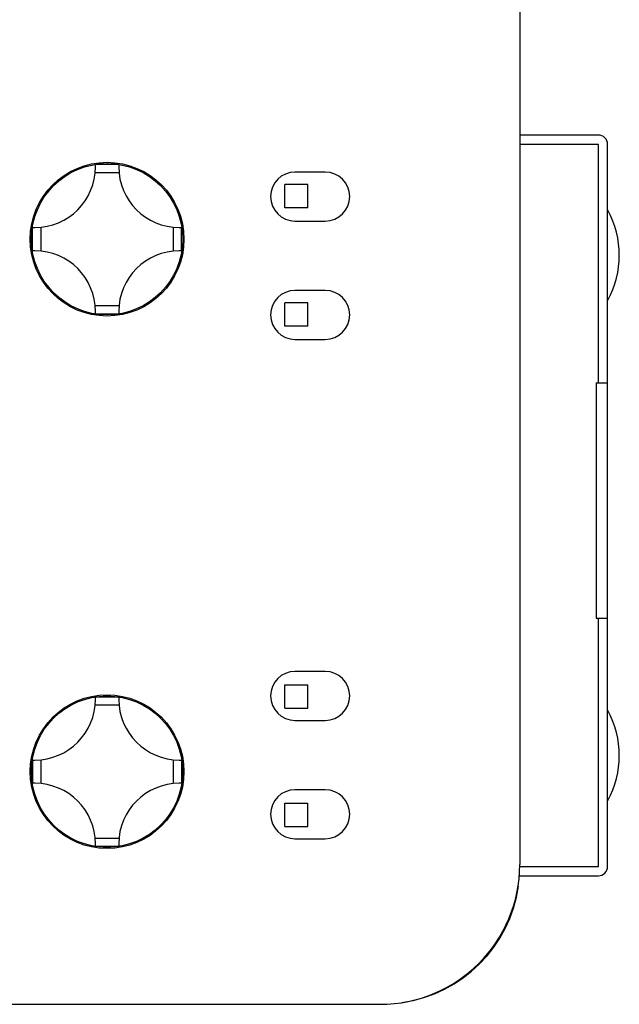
# Model space of a CAD drawing. Header units: millimetres. Extents: x 72 to 239, y 133 to 319.
# Tile 33 of 240: x 168 to 181, y 133 to 154. Entities that reach past the tile are written whole.
import ezdxf

# ---------------------------------------------------------------- set-up
doc = ezdxf.new("R2010")
doc.units = ezdxf.units.MM
doc.header["$LTSCALE"] = 5
doc.layers.get('0').update_dxf_attribs({"linetype": 'CONTINUOUS'})

msp = doc.modelspace()

# ---------------------------------------------------------------- linework, layer by layer
for p, q in [((178.638, 186.468), (178.629, 135.959)), ((180.316, 151.619), (178.632, 151.619)), ((180.316, 151.419), (178.631, 151.419)), ((180.316, 146.299), (180.316, 151.419)), ((180.516, 135.919), (180.516, 151.419)), ((170.016, 150.984), (169.516, 150.984)), ((169.516, 150.934), (169.516, 150.984)), ((170.016, 150.984), (170.016, 150.934)), ((170.022, 150.809), (169.51, 150.809)), ((174.451, 150.824), (173.801, 150.824)), ((174.081, 150.559), (173.581, 150.559)), ((173.581, 150.059), (173.581, 150.559)), ((174.081, 150.059), (174.081, 150.559)), ((174.081, 150.059), (173.581, 150.059)), ((173.801, 149.774), (174.451, 149.774)), ((168.166, 149.634), (168.216, 149.634)), ((168.166, 149.134), (168.166, 149.634)), ((168.341, 149.64), (168.341, 149.128)), ((171.191, 149.128), (171.191, 149.64)), ((171.316, 149.634), (171.366, 149.634)), ((171.366, 149.134), (171.366, 149.634)), ((168.216, 149.134), (168.166, 149.134)), ((171.366, 149.134), (171.316, 149.134)), ((174.451, 148.284), (173.801, 148.284)), ((169.51, 147.959), (170.022, 147.959)), ((174.081, 148.019), (173.581, 148.019)), ((173.581, 147.519), (173.581, 148.019)), ((174.081, 147.519), (174.081, 148.019)), ((169.516, 147.784), (169.516, 147.834)), ((169.516, 147.784), (170.016, 147.784)), ((170.016, 147.834), (170.016, 147.784)), ((174.081, 147.519), (173.581, 147.519)), ((173.801, 147.234), (174.451, 147.234)), ((180.266, 146.299), (180.516, 146.299)), ((180.266, 146.299), (180.266, 141.239)), ((180.516, 141.239), (180.266, 141.239)), ((180.316, 135.919), (180.316, 141.239)), ((174.451, 140.104), (173.801, 140.104)), ((173.581, 139.819), (174.081, 139.819)), ((173.581, 139.319), (173.581, 139.819)), ((174.081, 139.319), (174.081, 139.819)), ((170.016, 139.554), (169.516, 139.554)), ((169.516, 139.504), (169.516, 139.554)), ((170.016, 139.554), (170.016, 139.504)), ((170.022, 139.379), (169.51, 139.379)), ((173.581, 139.319), (174.081, 139.319)), ((173.801, 139.054), (174.451, 139.054)), ((168.166, 138.204), (168.216, 138.204)), ((168.166, 138.204), (168.166, 137.704)), ((168.341, 138.21), (168.341, 137.698)), ((171.191, 137.698), (171.191, 138.21)), ((171.316, 138.204), (171.366, 138.204)), ((171.366, 138.204), (171.366, 137.704)), ((168.216, 137.704), (168.166, 137.704)), ((171.366, 137.704), (171.316, 137.704)), ((174.451, 137.564), (173.801, 137.564)), ((173.581, 137.279), (174.081, 137.279)), ((173.581, 136.779), (173.581, 137.279)), ((174.081, 136.779), (174.081, 137.279)), ((173.581, 136.779), (174.081, 136.779)), ((169.51, 136.529), (170.022, 136.529)), ((169.516, 136.354), (169.516, 136.404)), ((169.516, 136.354), (170.016, 136.354)), ((170.016, 136.404), (170.016, 136.354)), ((173.801, 136.514), (174.451, 136.514)), ((178.624, 135.919), (180.316, 135.919)), ((178.602, 135.719), (180.316, 135.719)), ((96.619, 132.969), (175.628, 132.96))]:
    msp.add_line(p, q)
for centre, radius in [((169.766, 149.384), 1.65), ((169.766, 149.384), 1.625), ((169.766, 137.954), 1.65), ((169.766, 137.954), 1.625)]:
    msp.add_circle(centre, radius)
for centre, radius, start, end in [((180.316, 151.419), 0.2, 0, 90), ((168.216, 150.934), 1.3, 270, 0), ((171.316, 150.934), 1.3, 180, 270), ((173.801, 150.299), 0.525, 90, 270), ((174.451, 150.299), 0.525, 270, 90), ((178.766, 149.039), 2, 331.1695, 28.8305), ((168.216, 147.834), 1.3, 0, 90), ((171.316, 147.834), 1.3, 90, 180), ((173.801, 147.759), 0.525, 90, 270), ((174.451, 147.759), 0.525, 270, 90), ((173.801, 139.579), 0.525, 90, 270), ((174.451, 139.579), 0.525, 270, 90), ((168.216, 139.504), 1.3, 270, 0), ((171.316, 139.504), 1.3, 180, 270), ((178.766, 138.299), 2, 331.1695, 28.8305), ((168.216, 136.404), 1.3, 0, 90), ((171.316, 136.404), 1.3, 90, 180), ((173.801, 137.039), 0.525, 90, 270), ((174.451, 137.039), 0.525, 270, 90), ((175.629, 135.96), 3, 269.9933, 359.9895), ((180.316, 135.919), 0.2, 270, 0), ((175.683, 135.915), 2.947, 278.1212, 351.8788)]:
    msp.add_arc(centre, radius, start, end)

doc.saveas('drawing.dxf')
